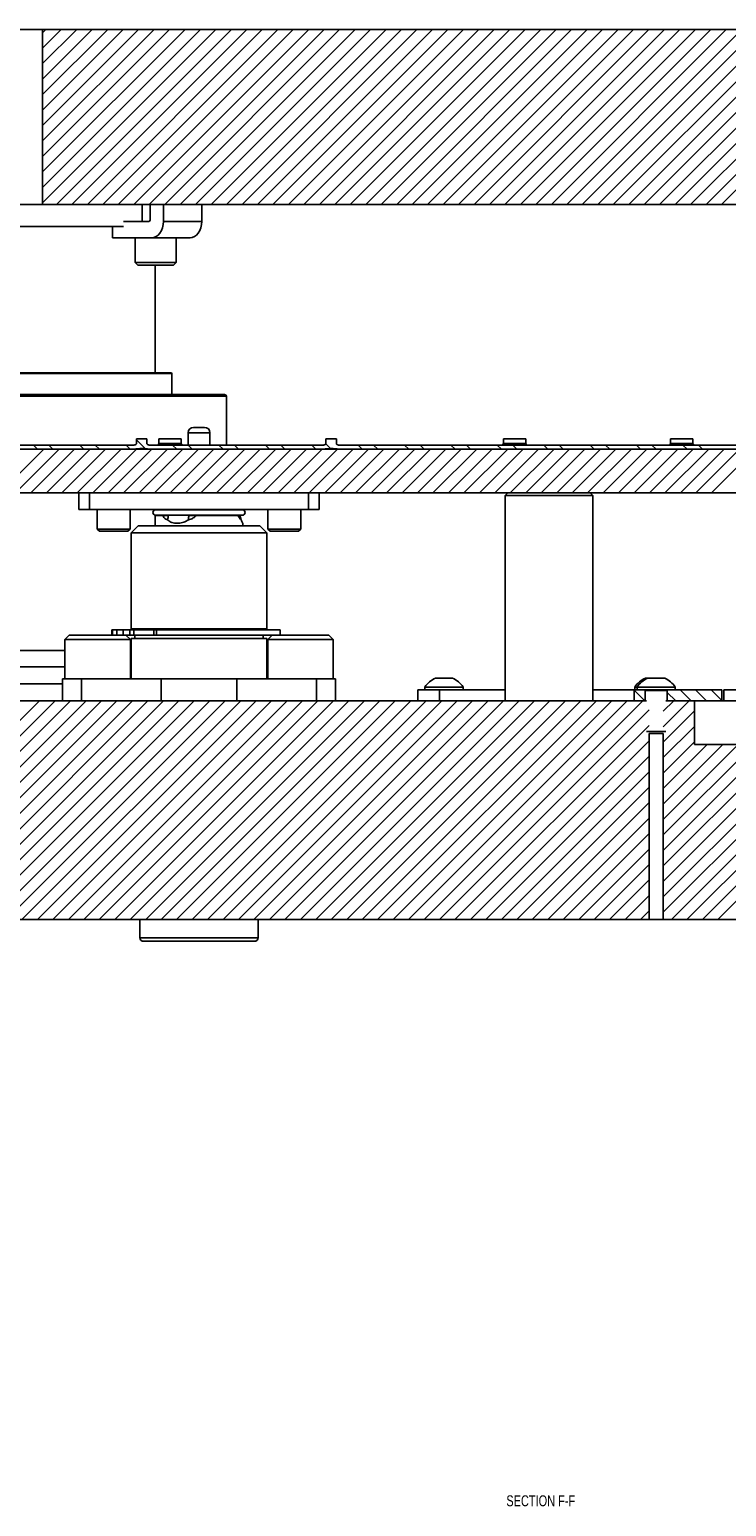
# Model space of a CAD drawing. Header units: inches. Extents: x 1907 to 2452, y -210 to -54.
# Tile 2 of 256: x 1922 to 1930, y -197 to -180. Entities that reach past the tile are written whole.
import ezdxf

# ---------------------------------------------------------------- set-up
doc = ezdxf.new("R2010")
doc.units = ezdxf.units.IN
doc.header["$LTSCALE"] = 0.5
doc.header["$MEASUREMENT"] = 0
for name, color, linetype in [('SID-M-D', 42, 'Continuous'), ('SID-M-F', 202, 'Continuous'), ('SID-M-S', 105, 'Continuous')]:
    doc.layers.add(name, color=color, linetype=linetype)
doc.styles.add('SLDTEXTSTYLE0', font='TXT', dxfattribs={"width": 0.595745})

msp = doc.modelspace()

# ---------------------------------------------------------------- linework, layer by layer
at = {"layer": 'SID-M-F', "linetype": 'Continuous'}
for p, q in [((1921.83874, -179.88088), (1921.87496, -179.84467)), ((1921.83874, -180.05766), (1922.05174, -179.84467)), ((1921.83874, -180.23444), (1922.22851, -179.84467)), ((1921.83874, -180.41121), (1922.40529, -179.84467)), ((1921.83874, -180.58799), (1922.58207, -179.84467)), ((1921.83874, -180.76477), (1922.75884, -179.84467)), ((1921.83874, -180.94154), (1922.93562, -179.84467)), ((1921.83874, -181.11832), (1923.1124, -179.84467)), ((1921.83874, -181.2951), (1923.28917, -179.84467)), ((1921.83874, -181.47187), (1923.46595, -179.84467)), ((1921.83874, -181.64865), (1923.64273, -179.84467)), ((1921.83874, -181.82543), (1923.8195, -179.84467)), ((1921.99628, -181.84467), (1923.99628, -179.84467)), ((1922.17306, -181.84467), (1924.17306, -179.84467)), ((1922.34983, -181.84467), (1924.34983, -179.84467)), ((1922.52661, -181.84467), (1924.52661, -179.84467)), ((1922.70339, -181.84467), (1924.70339, -179.84467)), ((1922.88016, -181.84467), (1924.88016, -179.84467)), ((1923.05694, -181.84467), (1925.05694, -179.84467)), ((1923.23372, -181.84467), (1925.23372, -179.84467)), ((1923.41049, -181.84467), (1925.41049, -179.84467)), ((1923.58727, -181.84467), (1925.58727, -179.84467)), ((1923.76405, -181.84467), (1925.76405, -179.84467)), ((1923.94082, -181.84467), (1925.94082, -179.84467)), ((1924.1176, -181.84467), (1926.1176, -179.84467)), ((1924.29438, -181.84467), (1926.29438, -179.84467)), ((1924.47115, -181.84467), (1926.47115, -179.84467)), ((1924.64793, -181.84467), (1926.64793, -179.84467)), ((1924.82471, -181.84467), (1926.82471, -179.84467)), ((1925.00148, -181.84467), (1927.00148, -179.84467)), ((1925.17826, -181.84467), (1927.17826, -179.84467)), ((1925.35504, -181.84467), (1927.35504, -179.84467)), ((1925.53181, -181.84467), (1927.53181, -179.84467)), ((1925.70859, -181.84467), (1927.70859, -179.84467)), ((1925.88537, -181.84467), (1927.88537, -179.84467)), ((1926.06214, -181.84467), (1928.06214, -179.84467)), ((1926.23892, -181.84467), (1928.23892, -179.84467)), ((1926.4157, -181.84467), (1928.4157, -179.84467)), ((1926.59247, -181.84467), (1928.59247, -179.84467)), ((1926.76925, -181.84467), (1928.76925, -179.84467)), ((1926.94603, -181.84467), (1928.94603, -179.84467)), ((1927.1228, -181.84467), (1929.1228, -179.84467)), ((1927.29958, -181.84467), (1929.29958, -179.84467)), ((1927.47636, -181.84467), (1929.47636, -179.84467)), ((1927.65313, -181.84467), (1929.65313, -179.84467)), ((1927.82991, -181.84467), (1929.82991, -179.84467)), ((1928.00669, -181.84467), (1930.00669, -179.84467)), ((1928.18346, -181.84467), (1930.18346, -179.84467)), ((1928.36024, -181.84467), (1930.36024, -179.84467)), ((1928.53702, -181.84467), (1930.53702, -179.84467)), ((1928.71379, -181.84467), (1930.71379, -179.84467)), ((1928.89057, -181.84467), (1930.89057, -179.84467)), ((1929.06735, -181.84467), (1931.06735, -179.84467)), ((1929.24412, -181.84467), (1931.24412, -179.84467)), ((1929.4209, -181.84467), (1931.4209, -179.84467)), ((1929.59768, -181.84467), (1931.59768, -179.84467)), ((1921.35069, -185.14191), (1921.85069, -184.64191)), ((1921.52746, -185.14191), (1922.02746, -184.64191)), ((1921.70424, -185.14191), (1922.20424, -184.64191)), ((1921.7798, -184.64191), (1921.73256, -184.59467)), ((1921.88102, -185.14191), (1922.38102, -184.64191)), ((1921.95658, -184.64191), (1921.90934, -184.59467)), ((1922.05779, -185.14191), (1922.55779, -184.64191)), ((1922.23457, -185.14191), (1922.73457, -184.64191)), ((1922.31013, -184.64191), (1922.26289, -184.59467)), ((1922.41135, -185.14191), (1922.91135, -184.64191)), ((1922.48691, -184.64191), (1922.43967, -184.59467)), ((1922.58812, -185.14191), (1923.08812, -184.64191)), ((1922.7649, -185.14191), (1923.2649, -184.64191)), ((1922.84046, -184.64191), (1922.79322, -184.59467)), ((1923.01262, -184.63729), (1922.91044, -184.53512)), ((1922.94168, -185.14191), (1923.44168, -184.64191)), ((1923.11845, -185.14191), (1923.61845, -184.64191)), ((1923.29523, -185.14191), (1923.79523, -184.64191)), ((1923.37079, -184.64191), (1923.32355, -184.59467)), ((1923.47201, -185.14191), (1923.97201, -184.64191)), ((1923.54757, -184.64191), (1923.50033, -184.59467)), ((1923.64878, -185.14191), (1924.14878, -184.64191)), ((1923.82556, -185.14191), (1924.32556, -184.64191)), ((1923.90112, -184.64191), (1923.85388, -184.59467)), ((1924.00234, -185.14191), (1924.50234, -184.64191)), ((1924.0779, -184.64191), (1924.03066, -184.59467)), ((1924.17911, -185.14191), (1924.67911, -184.64191)), ((1924.35589, -185.14191), (1924.85589, -184.64191)), ((1924.43145, -184.64191), (1924.38421, -184.59467)), ((1924.53267, -185.14191), (1925.03267, -184.64191)), ((1924.60823, -184.64191), (1924.56099, -184.59467)), ((1924.70944, -185.14191), (1925.20944, -184.64191)), ((1924.88622, -185.14191), (1925.38622, -184.64191)), ((1924.96178, -184.64191), (1924.91454, -184.59467)), ((1925.063, -185.14191), (1925.563, -184.64191)), ((1925.13042, -184.63377), (1925.07552, -184.57887)), ((1925.23977, -185.14191), (1925.73977, -184.64191)), ((1925.41655, -185.14191), (1925.91655, -184.64191)), ((1925.49211, -184.64191), (1925.44487, -184.59467)), ((1925.59333, -185.14191), (1926.09333, -184.64191)), ((1925.66889, -184.64191), (1925.62165, -184.59467)), ((1925.7701, -185.14191), (1926.2701, -184.64191)), ((1925.94688, -185.14191), (1926.44688, -184.64191)), ((1926.02244, -184.64191), (1925.9752, -184.59467)), ((1926.12366, -185.14191), (1926.62366, -184.64191)), ((1926.19922, -184.64191), (1926.15198, -184.59467)), ((1926.30043, -185.14191), (1926.80043, -184.64191)), ((1926.47721, -185.14191), (1926.97721, -184.64191)), ((1926.55277, -184.64191), (1926.50553, -184.59467)), ((1926.65399, -185.14191), (1927.15399, -184.64191)), ((1926.72955, -184.64191), (1926.68231, -184.59467)), ((1926.83076, -185.14191), (1927.33076, -184.64191)), ((1927.00754, -185.14191), (1927.50754, -184.64191)), ((1927.0831, -184.64191), (1927.03586, -184.59467)), ((1927.18432, -185.14191), (1927.68432, -184.64191)), ((1927.25988, -184.64191), (1927.21264, -184.59467)), ((1927.36109, -185.14191), (1927.86109, -184.64191)), ((1927.53787, -185.14191), (1928.03787, -184.64191)), ((1927.61343, -184.64191), (1927.56619, -184.59467)), ((1927.71465, -185.14191), (1928.21465, -184.64191)), ((1927.79021, -184.64191), (1927.74297, -184.59467)), ((1927.89142, -185.14191), (1928.39142, -184.64191)), ((1928.0682, -185.14191), (1928.5682, -184.64191)), ((1928.14376, -184.64191), (1928.09652, -184.59467)), ((1928.24498, -185.14191), (1928.74498, -184.64191)), ((1928.32054, -184.64191), (1928.2733, -184.59467)), ((1928.42175, -185.14191), (1928.92175, -184.64191)), ((1928.59853, -185.14191), (1929.09853, -184.64191)), ((1928.67409, -184.64191), (1928.62685, -184.59467)), ((1928.77531, -185.14191), (1929.27531, -184.64191)), ((1928.85087, -184.64191), (1928.80363, -184.59467)), ((1928.95208, -185.14191), (1929.45208, -184.64191)), ((1929.12886, -185.14191), (1929.62886, -184.64191)), ((1929.20442, -184.64191), (1929.15718, -184.59467)), ((1929.30564, -185.14191), (1929.80564, -184.64191)), ((1929.3812, -184.64191), (1929.33396, -184.59467)), ((1929.48241, -185.14191), (1929.98241, -184.64191)), ((1929.251, -187.51691), (1929.126, -187.39191)), ((1929.42777, -187.51691), (1929.30277, -187.39191)), ((1929.60126, -187.51362), (1929.47955, -187.39191)), ((1919.30411, -190.01691), (1921.80411, -187.51691)), ((1919.48089, -190.01691), (1921.98089, -187.51691)), ((1919.65767, -190.01691), (1922.15767, -187.51691)), ((1919.83444, -190.01691), (1922.33444, -187.51691)), ((1920.01122, -190.01691), (1922.51122, -187.51691)), ((1920.188, -190.01691), (1922.688, -187.51691)), ((1920.36477, -190.01691), (1922.86477, -187.51691)), ((1920.54155, -190.01691), (1923.04155, -187.51691)), ((1920.71833, -190.01691), (1923.21833, -187.51691)), ((1920.8951, -190.01691), (1923.3951, -187.51691)), ((1921.07188, -190.01691), (1923.57188, -187.51691)), ((1921.24866, -190.01691), (1923.74866, -187.51691)), ((1921.42543, -190.01691), (1923.92543, -187.51691)), ((1921.60221, -190.01691), (1924.10221, -187.51691)), ((1921.77899, -190.01691), (1924.27899, -187.51691)), ((1921.95576, -190.01691), (1924.45576, -187.51691)), ((1922.13254, -190.01691), (1924.63254, -187.51691)), ((1922.30932, -190.01691), (1924.80932, -187.51691)), ((1922.48609, -190.01691), (1924.98609, -187.51691)), ((1922.66287, -190.01691), (1925.16287, -187.51691)), ((1922.83965, -190.01691), (1925.33965, -187.51691)), ((1923.01642, -190.01691), (1925.51642, -187.51691)), ((1923.1932, -190.01691), (1925.6932, -187.51691)), ((1923.36998, -190.01691), (1925.86998, -187.51691)), ((1923.54675, -190.01691), (1926.04675, -187.51691)), ((1923.72353, -190.01691), (1926.22353, -187.51691)), ((1923.90031, -190.01691), (1926.40031, -187.51691)), ((1924.07708, -190.01691), (1926.57708, -187.51691)), ((1924.25386, -190.01691), (1926.75386, -187.51691)), ((1924.43064, -190.01691), (1926.93064, -187.51691)), ((1924.60741, -190.01691), (1927.10741, -187.51691)), ((1924.78419, -190.01691), (1927.28419, -187.51691)), ((1924.96097, -190.01691), (1927.46097, -187.51691)), ((1925.13774, -190.01691), (1927.63774, -187.51691)), ((1925.31452, -190.01691), (1927.81452, -187.51691)), ((1925.4913, -190.01691), (1927.9913, -187.51691)), ((1925.66807, -190.01691), (1928.16807, -187.51691)), ((1925.84485, -190.01691), (1928.34485, -187.51691)), ((1926.02163, -190.01691), (1928.52163, -187.51691)), ((1926.1984, -190.01691), (1928.6984, -187.51691)), ((1928.72067, -187.51691), (1928.60126, -187.3975)), ((1928.93188, -187.63699), (1929.05196, -187.51691)), ((1928.93188, -187.81376), (1929.22873, -187.51691)), ((1929.07422, -187.51691), (1928.9783, -187.421)), ((1926.37518, -190.01691), (1928.77064, -187.62146)), ((1928.93188, -187.99054), (1929.28823, -187.6342)), ((1926.55196, -190.01691), (1928.77064, -187.79823)), ((1928.93188, -188.16732), (1929.28823, -187.81097)), ((1926.72873, -190.01691), (1928.77064, -187.97501)), ((1928.93188, -188.34409), (1929.28823, -187.98775)), ((1928.93188, -188.52087), (1929.43584, -188.01691)), ((1928.93188, -188.69765), (1929.61262, -188.01691)), ((1928.93188, -188.87442), (1929.78939, -188.01691)), ((1928.93188, -189.0512), (1929.96617, -188.01691)), ((1928.93188, -189.22798), (1930.14295, -188.01691)), ((1928.93188, -189.40475), (1930.31972, -188.01691)), ((1928.93188, -189.58153), (1930.4965, -188.01691)), ((1928.93188, -189.75831), (1930.67328, -188.01691)), ((1928.93188, -189.93508), (1930.85005, -188.01691)), ((1929.02683, -190.01691), (1931.02683, -188.01691)), ((1929.20361, -190.01691), (1931.20361, -188.01691)), ((1929.38038, -190.01691), (1931.38038, -188.01691)), ((1929.55716, -190.01691), (1931.55716, -188.01691)), ((1926.90551, -190.01691), (1928.77064, -188.15179)), ((1927.08229, -190.01691), (1928.77064, -188.32856)), ((1927.25906, -190.01691), (1928.77064, -188.50534)), ((1927.43584, -190.01691), (1928.77064, -188.68212)), ((1927.61262, -190.01691), (1928.77064, -188.85889)), ((1927.78939, -190.01691), (1928.77064, -189.03567)), ((1927.96617, -190.01691), (1928.77064, -189.21245)), ((1928.14295, -190.01691), (1928.77064, -189.38922)), ((1928.31972, -190.01691), (1928.77064, -189.566)), ((1928.4965, -190.01691), (1928.77064, -189.74278)), ((1928.67328, -190.01691), (1928.77064, -189.91955))]:
    msp.add_line(p, q, dxfattribs=at)
at = {"layer": 'SID-M-S'}
for p, q in [((1911.12626, -179.84467), (1933.41378, -179.84467)), ((1921.83874, -179.84467), (1921.83874, -181.84467)), ((1911.12626, -181.84467), (1933.41378, -181.84467)), ((1922.97543, -181.84467), (1922.97543, -182.03767)), ((1923.06663, -182.02017), (1923.06663, -181.84467)), ((1923.21865, -181.84467), (1923.21865, -182.03767)), ((1923.65706, -181.84467), (1923.65706, -182.03767)), ((1922.76333, -182.09467), (1921.48919, -182.09467)), ((1922.63903, -182.09467), (1922.63903, -182.22667)), ((1922.76333, -182.03767), (1923.05425, -182.03767)), ((1923.19613, -182.14267), (1923.17951, -182.17131)), ((1923.20848, -182.11), (1923.19613, -182.14267)), ((1923.21609, -182.07454), (1923.20848, -182.11)), ((1923.21865, -182.03767), (1923.21609, -182.07454)), ((1923.65706, -182.03767), (1923.21865, -182.03767)), ((1923.61792, -182.17131), (1923.63454, -182.14267)), ((1923.63454, -182.14267), (1923.64689, -182.11)), ((1923.64689, -182.11), (1923.65449, -182.07454)), ((1923.65449, -182.07454), (1923.65706, -182.03767)), ((1923.52342, -182.22667), (1922.63903, -182.22667)), ((1922.89731, -182.22667), (1922.89731, -182.50792)), ((1923.11108, -182.22304), (1923.08501, -182.22667)), ((1923.13615, -182.21228), (1923.11108, -182.22304)), ((1923.15926, -182.19482), (1923.13615, -182.21228)), ((1923.17951, -182.17131), (1923.15926, -182.19482)), ((1923.36606, -182.50792), (1923.36606, -182.22667)), ((1923.52342, -182.22667), (1923.54949, -182.22304)), ((1923.54949, -182.22304), (1923.57456, -182.21228)), ((1923.57456, -182.21228), (1923.59767, -182.19482)), ((1923.59767, -182.19482), (1923.61792, -182.17131)), ((1922.89731, -182.50792), (1922.92856, -182.53917)), ((1923.36606, -182.50792), (1922.89731, -182.50792)), ((1923.33481, -182.53917), (1922.92856, -182.53917)), ((1923.12626, -183.76691), (1923.12626, -182.53917)), ((1923.33481, -182.53917), (1923.36606, -182.50792)), ((1920.93876, -183.77479), (1923.31376, -183.77479)), ((1920.94663, -183.76691), (1923.30589, -183.76691)), ((1923.31376, -184.01691), (1923.31376, -183.77479)), ((1920.33376, -184.01691), (1923.91876, -184.01691)), ((1920.31376, -184.03691), (1923.93876, -184.03691)), ((1923.93876, -184.59467), (1923.93876, -184.03691)), ((1922.91044, -184.57791), (1922.91044, -184.52191)), ((1923.03046, -184.52191), (1922.91044, -184.52191)), ((1923.03046, -184.52191), (1923.03046, -184.57791)), ((1923.16831, -184.52191), (1923.16831, -184.57791)), ((1923.16831, -184.52191), (1923.4228, -184.52191)), ((1923.4228, -184.57791), (1923.4228, -184.52191)), ((1923.50126, -184.45391), (1923.50126, -184.59467)), ((1923.75126, -184.45391), (1923.50126, -184.45391)), ((1923.68926, -184.39191), (1923.56326, -184.39191)), ((1923.75126, -184.59467), (1923.75126, -184.45391)), ((1925.0758, -184.57791), (1925.0758, -184.52191)), ((1925.19582, -184.52191), (1925.0758, -184.52191)), ((1925.19582, -184.52191), (1925.19582, -184.57791)), ((1927.10531, -184.52191), (1927.10531, -184.57791)), ((1927.10531, -184.52191), (1927.3598, -184.52191)), ((1927.3598, -184.57791), (1927.3598, -184.52191)), ((1929.01644, -184.52191), (1929.01644, -184.57791)), ((1929.01644, -184.52191), (1929.27093, -184.52191)), ((1929.27093, -184.57791), (1929.27093, -184.52191)), ((1939.12626, -184.64191), (1916.60264, -184.64191)), ((1922.8802, -184.59467), (1920.34673, -184.59467)), ((1925.04555, -184.59467), (1923.06071, -184.59467)), ((1923.4228, -184.57791), (1923.16831, -184.57791)), ((1938.64988, -184.59467), (1925.22606, -184.59467)), ((1927.3598, -184.57791), (1927.10531, -184.57791)), ((1929.27093, -184.57791), (1929.01644, -184.57791)), ((1939.12626, -185.14191), (1917.00126, -185.14191)), ((1922.25126, -185.14191), (1922.25126, -185.32941)), ((1922.37626, -185.14191), (1922.37626, -185.32941)), ((1924.87626, -185.14191), (1924.87626, -185.32941)), ((1925.00126, -185.14191), (1925.00126, -185.32941)), ((1927.15626, -185.14191), (1927.12626, -185.17191)), ((1927.12626, -185.17191), (1927.12626, -187.51691)), ((1927.12626, -185.17191), (1928.12626, -185.17191)), ((1928.12626, -185.17191), (1928.09626, -185.14191)), ((1928.12626, -187.51691), (1928.12626, -185.17191)), ((1922.25126, -185.32941), (1925.00126, -185.32941)), ((1922.46376, -185.32941), (1922.46376, -185.55441)), ((1922.83876, -185.55441), (1922.83876, -185.32941)), ((1923.12626, -185.32941), (1923.12626, -185.32991)), ((1923.20541, -185.32991), (1923.12626, -185.32991)), ((1924.12126, -185.33341), (1923.13126, -185.33341)), ((1923.20541, -185.32941), (1923.20541, -185.32991)), ((1923.20541, -185.32991), (1923.27777, -185.33305)), ((1923.27777, -185.33305), (1923.27777, -185.32941)), ((1923.50775, -185.33305), (1923.50775, -185.32941)), ((1923.60287, -185.32991), (1923.60287, -185.32941)), ((1924.07049, -185.32991), (1923.60287, -185.32991)), ((1924.07049, -185.32941), (1924.07049, -185.32991)), ((1924.07049, -185.32991), (1924.09326, -185.33305)), ((1924.09326, -185.32941), (1924.09326, -185.33305)), ((1924.41376, -185.32941), (1924.41376, -185.55441)), ((1924.78876, -185.55441), (1924.78876, -185.32941)), ((1922.93126, -185.51691), (1922.85126, -185.59691)), ((1924.32126, -185.51691), (1922.93126, -185.51691)), ((1923.12626, -185.39991), (1923.12626, -185.51691)), ((1923.21251, -185.39991), (1923.12626, -185.39991)), ((1923.13126, -185.39641), (1924.12126, -185.39641)), ((1923.36176, -185.48855), (1923.39104, -185.48855)), ((1923.5088, -185.3979), (1923.49845, -185.39641)), ((1924.07626, -185.39991), (1923.59001, -185.39991)), ((1924.07626, -185.39991), (1924.09545, -185.3979)), ((1924.09525, -185.39641), (1924.09545, -185.3979)), ((1924.12597, -185.48855), (1924.12626, -185.48855)), ((1924.12626, -185.51691), (1924.12626, -185.48855)), ((1924.40126, -185.59691), (1924.32126, -185.51691)), ((1922.46376, -185.55441), (1922.48876, -185.57941)), ((1922.83876, -185.55441), (1922.46376, -185.55441)), ((1922.81376, -185.57941), (1922.48876, -185.57941)), ((1922.81376, -185.57941), (1922.83876, -185.55441)), ((1922.85126, -185.59691), (1922.85126, -186.69491)), ((1924.40126, -185.59691), (1922.85126, -185.59691)), ((1924.40126, -186.69491), (1924.40126, -185.59691)), ((1924.41376, -185.55441), (1924.43876, -185.57941)), ((1924.78876, -185.55441), (1924.41376, -185.55441)), ((1924.76376, -185.57941), (1924.43876, -185.57941)), ((1924.76376, -185.57941), (1924.78876, -185.55441)), ((1922.63152, -186.70491), (1922.63152, -186.76691)), ((1924.55537, -186.70491), (1922.63152, -186.70491)), ((1922.63538, -186.76691), (1922.63538, -186.70491)), ((1922.68657, -186.76691), (1922.68657, -186.70491)), ((1922.7604, -186.76691), (1922.7604, -186.70491)), ((1922.83531, -186.76691), (1922.83531, -186.70491)), ((1924.40126, -186.69491), (1922.85126, -186.69491)), ((1922.85684, -186.69491), (1922.86523, -186.70491)), ((1922.88211, -186.76691), (1922.88211, -186.70491)), ((1923.11104, -186.76691), (1923.11104, -186.70491)), ((1923.14001, -186.76691), (1923.14001, -186.70491)), ((1924.38729, -186.70491), (1924.39568, -186.69491)), ((1924.55537, -186.76691), (1924.55537, -186.70491)), ((1922.14126, -186.76691), (1922.09126, -186.81691)), ((1922.09126, -186.81691), (1922.09126, -187.26691)), ((1922.09126, -186.81691), (1922.84126, -186.81691)), ((1922.14126, -186.76691), (1922.68657, -186.76691)), ((1925.11126, -186.76691), (1922.68657, -186.76691)), ((1922.84126, -186.81691), (1922.79126, -186.76691)), ((1922.84126, -187.26691), (1922.84126, -186.81691)), ((1922.85126, -186.80691), (1922.85126, -187.26691)), ((1924.40126, -186.80691), (1922.85126, -186.80691)), ((1922.89376, -186.76691), (1922.89376, -186.80691)), ((1924.35876, -186.80691), (1924.35876, -186.76691)), ((1924.40126, -187.26691), (1924.40126, -186.80691)), ((1924.46126, -186.76691), (1924.41126, -186.81691)), ((1924.41126, -186.81691), (1924.41126, -187.26691)), ((1924.41126, -186.81691), (1925.16126, -186.81691)), ((1925.16126, -186.81691), (1925.11126, -186.76691)), ((1925.16126, -187.26691), (1925.16126, -186.81691)), ((1920.90223, -186.94341), (1922.09126, -186.94341)), ((1922.84126, -186.94341), (1922.85126, -186.94341)), ((1920.90223, -187.13091), (1922.09126, -187.13091)), ((1922.84126, -187.13091), (1922.85126, -187.13091)), ((1922.06626, -187.32391), (1920.74528, -187.32391)), ((1922.06626, -187.26691), (1922.06626, -187.51691)), ((1922.06626, -187.26691), (1925.18626, -187.26691)), ((1922.28178, -187.26691), (1922.28178, -187.51691)), ((1923.19503, -187.26691), (1923.19503, -187.51691)), ((1924.05749, -187.26691), (1924.05749, -187.51691)), ((1924.97074, -187.26691), (1924.97074, -187.51691)), ((1925.18626, -187.51691), (1925.18626, -187.26691)), ((1926.12626, -187.39191), (1926.12626, -187.51691)), ((1926.12626, -187.39191), (1927.12626, -187.39191)), ((1926.20776, -187.36091), (1926.20776, -187.39191)), ((1926.20776, -187.36091), (1926.64476, -187.36091)), ((1926.32876, -187.25991), (1926.52376, -187.25991)), ((1926.37626, -187.39191), (1926.37626, -187.51691)), ((1926.64476, -187.39191), (1926.64476, -187.36091)), ((1928.12626, -187.39191), (1929.60126, -187.39191)), ((1928.60126, -187.39191), (1928.60126, -187.51691)), ((1928.60776, -187.36091), (1928.60776, -187.39191)), ((1928.60776, -187.36091), (1929.06976, -187.36091)), ((1928.63276, -187.36091), (1928.63276, -187.39191)), ((1928.72422, -187.51691), (1928.72422, -187.39191)), ((1928.72626, -187.39191), (1928.72626, -187.39231)), ((1928.72626, -187.39231), (1928.97626, -187.39231)), ((1928.74656, -187.39383), (1928.72626, -187.40122)), ((1928.72876, -187.25991), (1928.94876, -187.25991)), ((1928.74656, -187.39383), (1928.95596, -187.39383)), ((1928.97626, -187.40122), (1928.95596, -187.39383)), ((1928.97626, -187.39231), (1928.97626, -187.39191)), ((1928.9783, -187.39191), (1928.9783, -187.51691)), ((1929.06976, -187.39191), (1929.06976, -187.36091)), ((1929.60126, -187.51691), (1929.60126, -187.39191)), ((1929.62626, -187.39191), (1939.64247, -187.39191)), ((1929.62626, -187.39191), (1929.62626, -187.51691)), ((1911.12626, -187.51691), (1928.7416, -187.51691)), ((1928.72626, -187.40122), (1928.72626, -187.51691)), ((1928.72626, -187.40122), (1928.97626, -187.40122)), ((1928.96092, -187.51691), (1944.12626, -187.51691)), ((1928.97626, -187.51691), (1928.97626, -187.40122)), ((1929.28823, -188.01691), (1929.28823, -187.51691)), ((1928.7416, -187.86741), (1928.96092, -187.86741)), ((1928.77064, -190.01691), (1928.77064, -187.89191)), ((1928.77064, -187.89191), (1928.93188, -187.89191)), ((1928.93188, -187.89191), (1928.93188, -190.01691)), ((1929.28823, -188.01691), (1938.46057, -188.01691)), ((1944.12626, -190.01691), (1911.12626, -190.01691)), ((1922.95126, -190.01691), (1922.95126, -190.22691)), ((1924.30126, -190.22691), (1924.30126, -190.01691)), ((1924.30126, -190.22691), (1922.95126, -190.22691)), ((1924.26126, -190.26691), (1922.99126, -190.26691))]:
    msp.add_line(p, q, dxfattribs=at)
for centre, radius, start, end in [((1923.05116, -182.02236), 0.01562, 281.421754, 8.049467), ((1923.30589, -183.77479), 0.00787, 0, 90), ((1923.91876, -184.03691), 0.02, 0, 90), ((1923.56326, -184.45391), 0.062, 90, 180), ((1923.68926, -184.45391), 0.062, 0, 90), ((1923.15155, -184.57791), 0.01676, 270, 0), ((1923.43955, -184.57791), 0.01676, 180, 270), ((1927.08856, -184.57791), 0.01676, 270, 0), ((1927.37656, -184.57791), 0.01676, 180, 270), ((1928.99968, -184.57791), 0.01676, 270, 0), ((1929.28768, -184.57791), 0.01676, 180, 270), ((1923.13126, -185.36491), 0.0315, 90, 270), ((1923.12626, -185.36491), 0.035, 64.158067, 90), ((1924.12126, -185.36491), 0.0315, 270, 90), ((1923.12626, -185.36491), 0.035, 270, 295.841933), ((1924.34326, -185.36491), 0.25, 187.58134, 199.246248), ((1926.43374, -187.50867), 0.27, 112.881767, 146.822464), ((1926.41878, -187.50867), 0.27, 33.177536, 67.118233), ((1928.83374, -187.50867), 0.27, 112.881767, 146.822464), ((1928.85874, -187.50867), 0.27, 112.881767, 146.822464), ((1928.74629, -187.39309), 0.000787, 290, 90), ((1928.84378, -187.50867), 0.27, 33.177536, 67.118233), ((1928.95623, -187.39309), 0.000787, 90, 250), ((1922.99126, -190.22691), 0.04, 180, 270), ((1924.26126, -190.22691), 0.04, 270, 0)]:
    msp.add_arc(centre, radius, start, end, dxfattribs=at)
for centre, ratio in [((1923.1257, -185.36491), 0.60058551), ((1923.40982, -185.36491), 0.39941449)]:
    msp.add_ellipse(centre, major_axis=(0, 0.25), ratio=ratio, start_param=4.37647858, end_param=4.58006963, dxfattribs=at)
for points, knots in [([(1922.91044, -184.57791), (1922.91044, -184.57817), (1922.9104, -184.57934), (1922.9097, -184.58178), (1922.90709, -184.58552), (1922.90076, -184.59022), (1922.89131, -184.59388), (1922.88365, -184.59442), (1922.8802, -184.59467)], [0, 0, 0, 0, 0.02091527, 0.09422983, 0.20035401, 0.38287979, 0.72146745, 1, 1, 1, 1]), ([(1923.06071, -184.59467), (1923.05898, -184.5946), (1923.05273, -184.59437), (1923.0444, -184.59208), (1923.03653, -184.58778), (1923.03246, -184.584), (1923.03067, -184.58037), (1923.03052, -184.57863), (1923.03046, -184.57791)], [0, 0, 0, 0, 0.13925497, 0.50436787, 0.68126741, 0.85977776, 0.94227863, 1, 1, 1, 1]), ([(1925.0758, -184.57791), (1925.07579, -184.57817), (1925.07575, -184.57934), (1925.07505, -184.58178), (1925.07244, -184.58552), (1925.06611, -184.59022), (1925.05667, -184.59388), (1925.04901, -184.59442), (1925.04555, -184.59467)], [0, 0, 0, 0, 0.020915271, 0.094229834, 0.200354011, 0.382879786, 0.721467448, 1, 1, 1, 1]), ([(1925.22606, -184.59467), (1925.22434, -184.5946), (1925.21808, -184.59437), (1925.20975, -184.59208), (1925.20189, -184.58778), (1925.19782, -184.584), (1925.19602, -184.58037), (1925.19588, -184.57863), (1925.19582, -184.57791)], [0, 0, 0, 0, 0.139254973, 0.50436787, 0.681267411, 0.859777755, 0.942278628, 1, 1, 1, 1]), ([(1923.50775, -185.33305), (1923.53008, -185.33206), (1923.56177, -185.33064), (1923.59349, -185.33008), (1923.60287, -185.32991)], [0, 0, 0, 0, 0.70429466, 1, 1, 1, 1]), ([(1923.27453, -185.3979), (1923.26385, -185.39833), (1923.24316, -185.39918), (1923.2225, -185.39967), (1923.21251, -185.39991)], [0, 0, 0, 0, 0.51656131, 1, 1, 1, 1]), ([(1923.21251, -185.39991), (1923.2163, -185.40783), (1923.22499, -185.42599), (1923.24457, -185.44103), (1923.26047, -185.4454), (1923.26746, -185.44732)], [0, 0, 0, 0, 0.30227491, 0.69331393, 1, 1, 1, 1]), ([(1923.26746, -185.44732), (1923.27227, -185.4521), (1923.28968, -185.4694), (1923.32176, -185.48364), (1923.35081, -185.48721), (1923.36176, -185.48855)], [0, 0, 0, 0, 0.1924634, 0.69575013, 1, 1, 1, 1]), ([(1923.39104, -185.48855), (1923.4115, -185.48602), (1923.45078, -185.48117), (1923.48682, -185.45828), (1923.50409, -185.44732)], [0, 0, 0, 0, 0.5209757, 1, 1, 1, 1]), ([(1923.59001, -185.39991), (1923.58338, -185.40783), (1923.56818, -185.42599), (1923.53671, -185.44103), (1923.51405, -185.4454), (1923.50409, -185.44732)], [0, 0, 0, 0, 0.30227491, 0.69331393, 1, 1, 1, 1]), ([(1923.5088, -185.3979), (1923.52114, -185.39827), (1923.5482, -185.39908), (1923.57528, -185.39962), (1923.59001, -185.39991)], [0, 0, 0, 0, 0.45585996, 1, 1, 1, 1]), ([(1924.10723, -185.44732), (1924.10534, -185.44622), (1924.09942, -185.44276), (1924.08894, -185.43052), (1924.08014, -185.41274), (1924.07693, -185.40215), (1924.07626, -185.39991)], [0, 0, 0, 0, 0.19778526, 0.61992103, 0.91986608, 1, 1, 1, 1]), ([(1924.10723, -185.44732), (1924.10902, -185.4521), (1924.11547, -185.4694), (1924.12324, -185.48364), (1924.12522, -185.48721), (1924.12597, -185.48855)], [0, 0, 0, 0, 0.1924634, 0.69575013, 1, 1, 1, 1])]:
    msp.add_open_spline(points, degree=3, knots=knots, dxfattribs=at)
for points in [[(1923.06071, -184.64191), (1923.03062, -184.63768), (1922.97045, -184.62923), (1922.91028, -184.63768), (1922.8802, -184.64191)], [(1925.22606, -184.64191), (1925.19598, -184.63768), (1925.13581, -184.62923), (1925.07564, -184.63768), (1925.04555, -184.64191)]]:
    msp.add_open_spline(points, degree=3, dxfattribs=at)

# ---------------------------------------------------------------- texts
at = {"layer": 'SID-M-D', "style": 'SLDTEXTSTYLE0', "width": 0.75}
msp.add_text('SECTION F-F', height=0.125, dxfattribs=at).set_placement((1927.1388, -196.72487))

doc.saveas('drawing.dxf')
